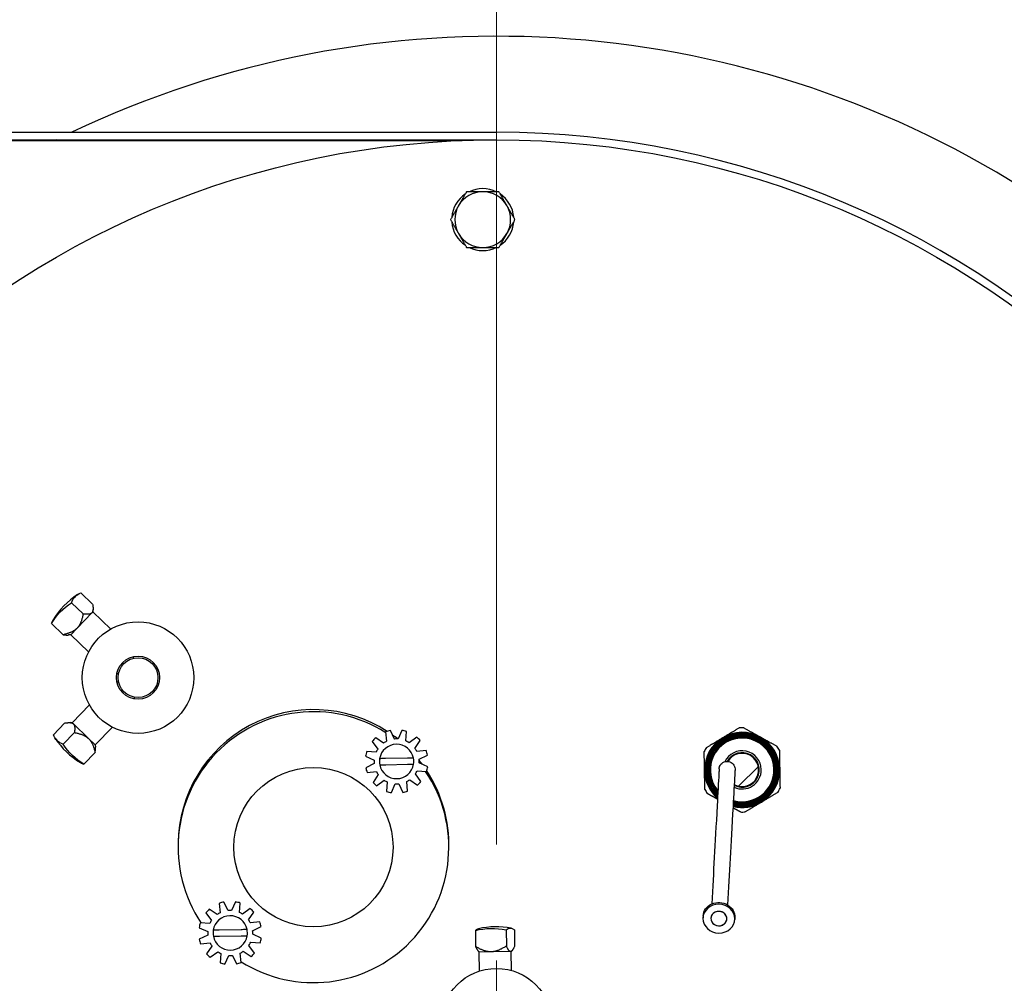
# Model space of a CAD drawing. Extents: x 1 to 669, y 0 to 417.
# Tile 165 of 256: x 112 to 120, y 361 to 369. Entities that reach past the tile are written whole.
import ezdxf

# ---------------------------------------------------------------- set-up
doc = ezdxf.new("R2010")
doc.units = 0
doc.header["$LTSCALE"] = 12
doc.header["$MEASUREMENT"] = 0
doc.layers.get('0').update_dxf_attribs({"linetype": 'CONTINUOUS'})
doc.layers.add('D', color=2, linetype='CONTINUOUS')
doc.layers.add('X', color=1, linetype='CONTINUOUS')
doc.layers.add('Leader', color=41, linetype='CONTINUOUS', lineweight=13)
doc.styles.get("Standard").update_dxf_attribs({"font": 'SIMPLEX.SHX', "width": 0.875})
doc.dimstyles.new('STANDARD$0', dxfattribs={"dimscale": 32, "dimtxt": 0.09375, "dimasz": 0.0625, "dimexe": 0.03125, "dimexo": 0.03125, "dimgap": 0.03125, "dimtad": 1, "dimtih": 1, "dimtoh": 1, "dimdec": 4, "dimzin": 12, "dimdsep": 46, "dimlunit": 5, "dimtxsty": 'Standard', "dimcen": -0.03125, "dimclrd": 256, "dimclre": 256, "dimclrt": 256, "dimadec": 0, "dimazin": 0, "dimtfac": 0.875, "dimtdec": 4, "dimtofl": 0, "dimtmove": 0, "dimatfit": 3, "dimfxl": 1, "dimtolj": 1, "dimtzin": 12, "dimlwd": 13, "dimlwe": 13, "dimarcsym": 0})

# ---------------------------------------------------------------- blocks, each defined once
blk = doc.blocks.new('*D67')
at = {"layer": 'D', "lineweight": 13, "transparency": 16777216}
for p, q in [((117.391, 409.7004), (172.142, 409.7004)), ((171.142, 407.7004), (171.142, 363.8076)), ((171.142, 314.9149), (171.142, 358.8076)), ((116.8025, 312.9149), (172.142, 312.9149))]:
    blk.add_line(p, q, dxfattribs=at)
at = {"layer": 'D', "transparency": 16777216}
for points in [[(170.8086, 407.7004), (171.4753, 407.7004), (171.142, 409.7004)], [(170.8086, 314.9149), (171.4753, 314.9149), (171.142, 312.9149)]]:
    blk.add_solid(points, dxfattribs=at)
at = {"layer": 'D', "transparency": 16777216, "insert": (171.142, 361.3076), "char_height": 3, "attachment_point": 5}
blk.add_mtext('\\A1;97{}{\\C2;%%p1}', dxfattribs=at)

msp = doc.modelspace()

# ---------------------------------------------------------------- linework, layer by layer
for radius, start, end in [(33, 199.528779, 69.373612), (15.625, 276.441866, 158.407675), (15.4375, 0, 162.820178)]:
    msp.add_arc((115.80247, 360.88787), radius, start, end)
at = {"layer": 'Leader'}
for p, q in [((115.80247, 362.29747), (115.80247, 397.95037)), ((115.80247, 361.38787), (115.80247, 360.38787))]:
    msp.add_line(p, q, dxfattribs=at)
at = {"layer": 'X'}
for p, q in [((115.47997, 367.81787), (106.62047, 367.81787)), ((106.62197, 367.88467), (115.80247, 367.88467)), ((106.62197, 367.82537), (115.80247, 367.82537)), ((115.93663, 367.21848), (115.93749, 367.21855)), ((115.93663, 367.18041), (115.93749, 367.18034)), ((112.54153, 364.2708), (112.63272, 364.18267)), ((112.4673, 364.194), (112.55849, 364.10587)), ((112.62685, 364.11408), (112.51119, 363.99441)), ((112.63517, 364.12269), (112.62685, 364.11408)), ((112.63517, 364.12269), (112.63639, 364.13995)), ((112.77485, 363.9877), (112.63517, 364.12269)), ((112.31022, 364.03146), (112.40141, 363.94333)), ((112.51119, 363.99441), (112.46144, 363.94293)), ((112.46144, 363.94293), (112.44423, 363.94112)), ((112.60112, 363.80793), (112.46144, 363.94293)), ((112.95327, 363.75846), (112.95305, 363.77149)), ((112.83632, 363.63745), (112.82329, 363.63722)), ((112.83747, 363.57026), (112.82444, 363.57004)), ((113.1488, 363.55012), (113.13863, 363.55995)), ((112.95848, 363.45331), (112.9587, 363.44028)), ((112.60822, 363.39184), (112.47323, 363.25216)), ((112.47323, 363.25216), (112.45597, 363.25338)), ((112.32512, 363.15852), (112.41325, 363.24971)), ((112.40192, 363.08429), (112.49005, 363.17549)), ((112.47323, 363.25216), (112.48184, 363.24384)), ((112.48184, 363.24384), (112.60151, 363.12819)), ((112.78799, 363.21811), (112.653, 363.07843)), ((114.9325, 363.18081), (114.94013, 363.10705)), ((115.00204, 363.12478), (114.96947, 363.1914)), ((115.06004, 363.19295), (115.02977, 363.12525)), ((115.09225, 363.10965), (115.09735, 363.18363)), ((112.60151, 363.12819), (112.653, 363.07843)), ((114.82811, 363.10654), (114.8716, 363.04647)), ((114.91636, 363.09278), (114.85484, 363.13419)), ((115.17656, 363.13968), (115.11649, 363.0962)), ((115.1628, 363.05144), (115.20421, 363.11296)), ((112.653, 363.07843), (112.6548, 363.06123)), ((114.85815, 363.02223), (114.78417, 363.02733)), ((115.25084, 363.0353), (115.17708, 363.02767)), ((112.56446, 362.92721), (112.65259, 363.0184)), ((114.77485, 362.99002), (114.84254, 362.95974)), ((115.10419, 362.97435), (114.93281, 362.97142)), ((115.1948, 362.96576), (115.26142, 362.99832)), ((114.84302, 362.93202), (114.7764, 362.89945)), ((114.78698, 362.86248), (114.86074, 362.87011)), ((114.93363, 362.92343), (115.10501, 362.92635)), ((115.17967, 362.87555), (115.25365, 362.87044)), ((115.26297, 362.90776), (115.19528, 362.93803)), ((117.8577, 362.90807), (117.70243, 362.75558)), ((114.87502, 362.84633), (114.83361, 362.78482)), ((114.86126, 362.75809), (114.92133, 362.80158)), ((115.10532, 362.71696), (115.09769, 362.79072)), ((115.12146, 362.80499), (115.18298, 362.76358)), ((115.2097, 362.79124), (115.16622, 362.8513)), ((114.94557, 362.78813), (114.94047, 362.71415)), ((114.97778, 362.70483), (115.00805, 362.77252)), ((115.03578, 362.77299), (115.06835, 362.70638)), ((113.61027, 361.7475), (113.54876, 361.78891)), ((113.62642, 361.83554), (113.63404, 361.76178)), ((113.69596, 361.7795), (113.66339, 361.84612)), ((113.75396, 361.84767), (113.72368, 361.77998)), ((113.78617, 361.76437), (113.79127, 361.83835)), ((113.87048, 361.79441), (113.81041, 361.75092)), ((113.52203, 361.76126), (113.56552, 361.70119)), ((113.85672, 361.70616), (113.89813, 361.76768)), ((117.42396, 361.73618), (117.42324, 361.72303)), ((117.67358, 361.72246), (117.67286, 361.7093)), ((113.46877, 361.64474), (113.53646, 361.61447)), ((113.55206, 361.67695), (113.47809, 361.68205)), ((113.94475, 361.69002), (113.87099, 361.68239)), ((113.88872, 361.62048), (113.95534, 361.65305)), ((113.53693, 361.58674), (113.47031, 361.55417)), ((113.79811, 361.62907), (113.62673, 361.62614)), ((113.62755, 361.57815), (113.79893, 361.58108)), ((113.95689, 361.56248), (113.88919, 361.59275)), ((115.63672, 361.62352), (115.63889, 361.49672)), ((115.87811, 361.62764), (115.88027, 361.50084)), ((115.94302, 361.62875), (115.94518, 361.50195)), ((113.4809, 361.5172), (113.55466, 361.52483)), ((113.56893, 361.50106), (113.52752, 361.43954)), ((113.90362, 361.44596), (113.86014, 361.50603)), ((113.87359, 361.53027), (113.94757, 361.52517)), ((113.55518, 361.41281), (113.61524, 361.4563)), ((113.63949, 361.44285), (113.63438, 361.36887)), ((113.6717, 361.35955), (113.70197, 361.42724)), ((113.72969, 361.42772), (113.76226, 361.3611)), ((113.79924, 361.37168), (113.79161, 361.44544)), ((113.81538, 361.45972), (113.8769, 361.41831)), ((115.66779, 361.45376), (115.66329, 361.45741)), ((115.76032, 361.45534), (115.66779, 361.45376)), ((115.67034, 361.30493), (115.66779, 361.45376)), ((115.91347, 361.45796), (115.76032, 361.45534)), ((115.91776, 361.45803), (115.91347, 361.45796)), ((115.91776, 361.45803), (115.92213, 361.46183)), ((115.9203, 361.3092), (115.91776, 361.45803))]:
    msp.add_line(p, q, dxfattribs=at)
for centre, radius in [((115.80247, 360.88787), 6.9375), ((112.98947, 363.60646), 0.4375), ((112.98947, 363.60646), 0.169), ((112.98947, 363.60646), 0.15625), ((114.36587, 362.27625), 0.625), ((115.80247, 360.88787), 0.4375)]:
    msp.add_circle(centre, radius, dxfattribs=at)
for centre, radius, start, end in [((115.80247, 360.88787), 7.75, 0, 115.46969), ((115.80247, 360.88787), 7.75, 116.470845, 116.594969), ((115.80247, 360.88787), 6.9968, 270, 90), ((115.69474, 367.19945), 0.2435, 64.077212, 115.922788), ((115.69474, 367.19945), 0.2435, 124.077212, 175.922788), ((115.69474, 367.19945), 0.219, 90, 150), ((115.69474, 367.19945), 0.219, 30, 90), ((115.69474, 367.19945), 0.2435, 4.5, 55.922788), ((115.69474, 367.19945), 0.219, 150, 210), ((115.69474, 367.19945), 0.219, 330, 30), ((115.69474, 367.19945), 0.2435, 184.077212, 235.922788), ((115.69474, 367.19945), 0.2435, 304.077212, 355.5), ((115.69474, 367.19945), 0.219, 210, 270), ((115.69474, 367.19945), 0.219, 270, 330), ((115.69474, 367.19945), 0.2435, 244.077212, 295.922788), ((112.85319, 363.73816), 0.62, 123.093317, 148.862389), ((114.36587, 362.27625), 1.0625, 57.730524, 214.036236), ((114.36621, 362.2934), 1.0625, 57.038362, 179.335848), ((115.01891, 362.94889), 0.2475, 101.521806, 110.4339), ((115.01891, 362.94889), 0.2475, 71.521806, 80.4339), ((117.73023, 362.88257), 0.295, 60.977853, 120.977853), ((117.73023, 362.88257), 0.3304, 87.743354, 94.212352), ((112.85777, 363.47018), 0.62, 213.093317, 238.862389), ((115.01891, 362.94889), 0.2475, 131.521806, 140.4339), ((115.01891, 362.94889), 0.1767, 116.477853, 125.477853), ((114.36621, 362.2934), 1.0625, 51.542019, 54.254184), ((114.36587, 362.27625), 1.0625, 53.021397, 53.346859), ((115.01891, 362.94889), 0.1767, 86.477853, 95.477853), ((115.01891, 362.94889), 0.1767, 56.477853, 65.477853), ((115.01891, 362.94889), 0.2475, 41.521806, 50.4339), ((117.73023, 362.88257), 0.295, 120.977853, 180.977853), ((117.73023, 362.88257), 0.28987, 255.841502, 180.977853), ((117.73023, 362.88257), 0.24991, 0.977853, 220.655565), ((117.73023, 362.88257), 0.28473, 2.548819, 149.136984), ((117.73023, 362.88257), 0.295, 0.977853, 60.977853), ((115.01891, 362.94889), 0.2475, 161.521806, 170.4339), ((115.01891, 362.94889), 0.1767, 146.477853, 155.477853), ((115.01891, 362.94889), 0.135, 11.218201, 170.737505), ((115.01891, 362.94889), 0.1767, 26.477853, 35.477853), ((115.01891, 362.94889), 0.2475, 11.521806, 20.4339), ((117.73023, 362.88257), 0.3304, 147.743354, 154.212352), ((117.73023, 362.88257), 0.14991, 0.977853, 154.551657), ((117.73023, 362.88257), 0.3304, 27.743354, 34.212352), ((115.01891, 362.94889), 0.1767, 176.477853, 185.477853), ((115.01891, 362.94889), 0.135, 170.737505, 180.977853), ((115.01891, 362.94889), 0.135, 180.977853, 191.218201), ((115.01891, 362.94889), 0.135, 350.737505, 11.218201), ((115.01891, 362.94889), 0.1767, 356.477853, 5.477853), ((114.36621, 362.2934), 1.0625, 36.645102, 38.70218), ((117.73023, 362.88257), 0.13513, 242.665491, 150.328592), ((117.73023, 362.88257), 0.13, 241.64569, 149.185546), ((114.36587, 362.27625), 1.0625, 237.730524, 34.036236), ((115.01891, 362.94889), 0.2475, 191.521806, 200.4339), ((115.01891, 362.94889), 0.1767, 206.477853, 215.477853), ((115.01891, 362.94889), 0.135, 191.218201, 350.737505), ((115.01891, 362.94889), 0.1767, 326.477853, 335.477853), ((114.36587, 362.27625), 1.0625, 38.437646, 38.672477), ((115.01891, 362.94889), 0.2475, 341.521806, 350.4339), ((114.36621, 362.2934), 1.0625, 358.411011, 33.205837), ((117.73023, 362.88257), 0.295, 180.977853, 229.161309), ((117.73023, 362.88257), 0.28987, 180.977853, 228.373517), ((117.73023, 362.88257), 0.24991, 254.05306, 0.977853), ((117.73023, 362.88257), 0.14991, 245.178463, 0.977853), ((117.73023, 362.88257), 0.295, 300.977853, 0.977853), ((115.01891, 362.94889), 0.1767, 236.477853, 245.477853), ((115.01891, 362.94889), 0.1767, 296.477853, 305.477853), ((115.01891, 362.94889), 0.2475, 311.521806, 320.4339), ((115.01891, 362.94889), 0.2475, 221.521806, 230.4339), ((115.01891, 362.94889), 0.2475, 251.521806, 260.4339), ((115.01891, 362.94889), 0.1767, 266.477853, 275.477853), ((115.01891, 362.94889), 0.2475, 281.521806, 290.4339), ((117.73023, 362.88257), 0.3304, 207.743354, 214.212352), ((117.73023, 362.88257), 0.3304, 327.743354, 334.212352), ((117.73023, 362.88257), 0.295, 256.035345, 300.977853), ((117.73023, 362.88257), 0.3304, 267.743354, 274.212352), ((113.71283, 361.60361), 0.2475, 131.521806, 140.4339), ((113.71283, 361.60361), 0.2475, 101.521806, 110.4339), ((113.71283, 361.60361), 0.2475, 71.521806, 80.4339), ((113.71283, 361.60361), 0.2475, 41.521806, 50.4339), ((113.71283, 361.60361), 0.135, 11.218201, 170.737505), ((113.71283, 361.60361), 0.1767, 116.477853, 125.477853), ((113.71283, 361.60361), 0.1767, 86.477853, 95.477853), ((113.71283, 361.60361), 0.1767, 56.477853, 65.477853), ((113.71283, 361.60361), 0.2475, 161.521806, 170.4339), ((113.71283, 361.60361), 0.1767, 146.477853, 155.477853), ((113.71283, 361.60361), 0.135, 350.737505, 11.218201), ((113.71283, 361.60361), 0.1767, 26.477853, 35.477853), ((113.71283, 361.60361), 0.2475, 11.521806, 20.4339), ((115.80001, 361.03196), 0.62, 78.927284, 103.028422), ((113.71283, 361.60361), 0.2475, 191.521806, 200.4339), ((114.36587, 362.27625), 1.0625, 218.437646, 218.672477), ((113.71283, 361.60361), 0.1767, 176.477853, 185.477853), ((113.71283, 361.60361), 0.135, 170.737505, 180.977853), ((113.71283, 361.60361), 0.135, 180.977853, 191.218201), ((113.71283, 361.60361), 0.135, 191.218201, 350.737505), ((113.71283, 361.60361), 0.1767, 356.477853, 5.477853), ((113.71283, 361.60361), 0.2475, 341.521806, 350.4339), ((113.71283, 361.60361), 0.1767, 206.477853, 215.477853), ((113.71283, 361.60361), 0.1767, 326.477853, 335.477853), ((113.71283, 361.60361), 0.2475, 221.521806, 230.4339), ((113.71283, 361.60361), 0.1767, 236.477853, 245.477853), ((113.71283, 361.60361), 0.1767, 266.477853, 275.477853), ((114.36587, 362.27625), 1.0625, 233.021397, 233.346859), ((113.71283, 361.60361), 0.1767, 296.477853, 305.477853), ((113.71283, 361.60361), 0.2475, 311.521806, 320.4339), ((113.71283, 361.60361), 0.2475, 251.521806, 260.4339), ((113.71283, 361.60361), 0.2475, 281.521806, 290.4339)]:
    msp.add_arc(centre, radius, start, end, dxfattribs=at)
at = {"layer": 'X', "extrusion": (1.89861e-16, -6.09895e-17, -1)}
msp.add_ellipse((112.93173, 363.81943), major_axis=(-0.43667, 0.42201), ratio=0.4272228, start_param=-0.2073218, end_param=0.2073218, dxfattribs=at)
at = {"layer": 'X', "extrusion": (2.32493e-16, -2.19815e-17, -1)}
msp.add_ellipse((112.81608, 363.69976), major_axis=(-0.43667, 0.42201), ratio=0.9041464, start_param=-0.2073218, end_param=0.2073218, dxfattribs=at)
at = {"layer": 'X'}
for centre, major_axis, ratio, start_param, end_param in [((112.77465, 363.65689), (-0.43667, 0.42201), 0.4272228, 0.0974164, 0.2073218), ((112.93903, 363.39164), (-0.42201, -0.43667), 0.4272228, 0.0974164, 0.2073218), ((117.54805, 361.71617), (-0.06241, 0.00343), 0.90679, 0, 3.1415927), ((117.54805, 361.71617), (0.06241, -0.00343), 0.90679, 0, 3.1415927), ((115.67932, 361.0299), (-0.01036, 0.60718), 0.2596788, 0.0553793, 0.2073218)]:
    msp.add_ellipse(centre, major_axis=major_axis, ratio=ratio, start_param=start_param, end_param=end_param, dxfattribs=at)
at = {"layer": 'X', "extrusion": (3.80642e-16, -9.78289e-17, -1)}
msp.add_ellipse((112.7765, 363.54872), major_axis=(-0.42201, -0.43667), ratio=0.4272228, start_param=-0.2073218, end_param=0.2073218, dxfattribs=at)
at = {"layer": 'X', "extrusion": (2.39238e-16, 7.72878e-18, -1)}
msp.add_ellipse((112.89617, 363.43307), major_axis=(-0.42201, -0.43667), ratio=0.9041464, start_param=-0.2073218, end_param=0.2073218, dxfattribs=at)
at = {"layer": 'X', "extrusion": (2.42914e-16, -1.03936e-18, -1)}
for major_axis, start_param, end_param in [((-0.12481, 0.00686), -6.329120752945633, -0.04593544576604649), ((-0.06241, 0.00343), -6.32912075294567, -0.04593544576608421)]:
    msp.add_ellipse((117.54805, 361.71617), major_axis=major_axis, ratio=0.90679, start_param=start_param, end_param=end_param, dxfattribs=at)
at = {"layer": 'X', "extrusion": (2.42277e-16, -1.33213e-17, -1)}
msp.add_ellipse((117.54877, 361.72932), major_axis=(-0.12481, 0.00686), ratio=0.90679, start_param=0, end_param=3.1415927, dxfattribs=at)
at = {"layer": 'X', "extrusion": (2.43872e-16, -4.70719e-18, -1)}
msp.add_ellipse((115.76756, 361.0314), major_axis=(-0.01036, 0.60718), ratio=0.965695, start_param=-0.2073218, end_param=0.2073218, dxfattribs=at)
at = {"layer": 'X', "extrusion": (1.84938e-17, -2.2051e-17, -1)}
msp.add_ellipse((115.92071, 361.03402), major_axis=(-0.01036, 0.60718), ratio=0.2596788, start_param=-0.2073218, end_param=0.2073218, dxfattribs=at)
at = {"layer": 'X'}
for points, weights in [([(115.5683, 367.41845), (115.53442, 367.35977), (115.50508, 367.30895)], [1.76277349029, 1.89912449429, 1.89912449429]), ([(115.69474, 367.41845), (115.63606, 367.41845), (115.5683, 367.41845)], [1.89912449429, 1.89912449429, 1.76277349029]), ([(115.82118, 367.41845), (115.75342, 367.41845), (115.69474, 367.41845)], [1.76277349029, 1.89912449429, 1.89912449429]), ([(115.8844, 367.30895), (115.85506, 367.35977), (115.82118, 367.41845)], [1.89912449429, 1.89912449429, 1.76277349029]), ([(115.50508, 367.30895), (115.47574, 367.25813), (115.44186, 367.19945)], [1.89912449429, 1.89912449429, 1.76277349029]), ([(115.94762, 367.19945), (115.91374, 367.25813), (115.8844, 367.30895)], [1.76277349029, 1.89912449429, 1.89912449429]), ([(115.44186, 367.19945), (115.47574, 367.14077), (115.50508, 367.08995)], [1.76277349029, 1.89912449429, 1.89912449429]), ([(115.8844, 367.08995), (115.91374, 367.14077), (115.94762, 367.19945)], [1.89912449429, 1.89912449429, 1.76277349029]), ([(115.50508, 367.08995), (115.53442, 367.03913), (115.5683, 366.98045)], [1.89912449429, 1.89912449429, 1.76277349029]), ([(115.82118, 366.98045), (115.85506, 367.03913), (115.8844, 367.08995)], [1.76277349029, 1.89912449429, 1.89912449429]), ([(115.5683, 366.98045), (115.63606, 366.98045), (115.69474, 366.98045)], [1.76277349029, 1.89912449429, 1.89912449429]), ([(115.69474, 366.98045), (115.75342, 366.98045), (115.82118, 366.98045)], [1.89912449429, 1.89912449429, 1.76277349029]), ([(112.63272, 364.18267), (112.64222, 364.12998), (112.62685, 364.11408)], [1.70765438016, 2.06132118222, 2.06132118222]), ([(112.55849, 364.10587), (112.54373, 364.02807), (112.51119, 363.99441)], [1.70765438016, 2.06132118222, 2.06132118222]), ([(112.62685, 364.11408), (112.61147, 364.09817), (112.55849, 364.10587)], [2.06132118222, 2.06132118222, 1.70765438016]), ([(112.51119, 363.99441), (112.47866, 363.96075), (112.40141, 363.94333)], [2.06132118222, 2.06132118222, 1.70765438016]), ([(112.40141, 363.94333), (112.42818, 363.93944), (112.44423, 363.94112)], [1.70765438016, 1.86975268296, 1.95755546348]), ([(112.41325, 363.24971), (112.46594, 363.25921), (112.48184, 363.24384)], [1.70765438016, 2.06132118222, 2.06132118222]), ([(112.48184, 363.24384), (112.49775, 363.22847), (112.49005, 363.17549)], [2.06132118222, 2.06132118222, 1.70765438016]), ([(112.49005, 363.17549), (112.56785, 363.16072), (112.60151, 363.12819)], [1.70765438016, 2.06132118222, 2.06132118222]), ([(117.57839, 363.13549), (117.63856, 363.17162), (117.70596, 363.21208)], [1.92778254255, 1.92778254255, 1.81866277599]), ([(117.74324, 363.21271), (117.81197, 363.17458), (117.87334, 363.14053)], [1.81866277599, 1.92778254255, 1.92778254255]), ([(112.60151, 363.12819), (112.63518, 363.09565), (112.65259, 363.0184)], [2.06132118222, 2.06132118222, 1.70765438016]), ([(117.45082, 363.05891), (117.51821, 363.09937), (117.57839, 363.13549)], [1.81866277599, 1.92778254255, 1.92778254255]), ([(117.87334, 363.14053), (117.93472, 363.10648), (118.00345, 363.06834)], [1.92778254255, 1.92778254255, 1.81866277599]), ([(112.65259, 363.0184), (112.65648, 363.04518), (112.6548, 363.06123)], [1.70765438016, 1.86975268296, 1.95755546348]), ([(117.43527, 362.87754), (117.43407, 362.94771), (117.43273, 363.02631)], [1.92778254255, 1.92778254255, 1.81866277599]), ([(118.02264, 363.03638), (118.02398, 362.95778), (118.02518, 362.8876)], [1.81866277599, 1.92778254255, 1.92778254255]), ([(117.43781, 362.72876), (117.43647, 362.80736), (117.43527, 362.87754)], [1.81866277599, 1.92778254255, 1.92778254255]), ([(118.02518, 362.8876), (118.02638, 362.81743), (118.02772, 362.73883)], [1.92778254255, 1.92778254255, 1.81866277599]), ([(117.53693, 362.65245), (117.49886, 362.67357), (117.457, 362.6968)], [1.90988734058, 1.88359294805, 1.81866277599]), ([(118.00963, 362.70623), (117.94224, 362.66577), (117.88206, 362.62965)], [1.81866277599, 1.92778254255, 1.92778254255]), ([(117.71722, 362.55243), (117.68669, 362.56936), (117.65842, 362.58505)], [1.81866277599, 1.86555467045, 1.89229577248]), ([(117.88206, 362.62965), (117.82189, 362.59352), (117.75449, 362.55306)], [1.92778254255, 1.92778254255, 1.81866277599]), ([(115.63889, 361.49672), (115.65312, 361.46566), (115.66329, 361.45741)], [1.70765438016, 1.94852605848, 2.02534737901]), ([(115.76032, 361.45534), (115.71033, 361.45449), (115.63889, 361.49672)], [2.06132118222, 2.06132118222, 1.70765438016]), ([(115.88027, 361.50084), (115.81031, 361.4562), (115.76032, 361.45534)], [1.70765438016, 2.06132118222, 2.06132118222]), ([(115.91347, 361.45796), (115.90003, 361.45773), (115.88027, 361.50084)], [2.06132118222, 2.06132118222, 1.70765438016]), ([(115.94518, 361.50195), (115.92691, 361.45819), (115.91347, 361.45796)], [1.70765438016, 2.06132118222, 2.06132118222])]:
    msp.add_rational_spline(points, weights, degree=2, dxfattribs=at)
for points, knots in [([(118.01113, 362.88736), (118.01095, 362.89646), (118.01032, 362.90556), (118.00816, 362.92376), (118.00661, 362.93289), (118.00071, 362.95976), (117.99508, 362.97707), (117.98049, 363.01051), (117.97142, 363.02676), (117.95059, 363.05672), (117.9388, 363.07059), (117.91902, 363.0897), (117.91205, 363.09581), (117.89769, 363.10718), (117.89027, 363.11248), (117.86731, 363.12726), (117.85104, 363.13563), (117.81674, 363.14917), (117.7992, 363.15415), (117.77233, 363.15905), (117.76328, 363.16024), (117.74499, 363.16174), (117.73573, 363.16205), (117.70828, 363.16159), (117.6902, 363.1595), (117.65448, 363.1518), (117.63678, 363.1461), (117.60335, 363.13158), (117.58742, 363.12274), (117.56476, 363.10704), (117.55743, 363.1014), (117.5435, 363.08955), (117.53022, 363.07708), (117.51822, 363.06337), (117.50687, 363.04903), (117.5015, 363.04151), (117.48661, 363.01831), (117.47833, 363.00208), (117.46502, 362.96815), (117.45997, 362.95024), (117.45357, 362.91428), (117.45215, 362.89614), (117.45253, 362.87783)], [0.026904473, 0.026904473, 0.026904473, 0.026904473, 0.027610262, 0.027610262, 0.028316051, 0.028316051, 0.029727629, 0.029727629, 0.031139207, 0.031139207, 0.032550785, 0.032550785, 0.033256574, 0.033256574, 0.033962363, 0.033962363, 0.035373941, 0.035373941, 0.036785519, 0.036785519, 0.037491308, 0.037491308, 0.038197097, 0.038197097, 0.039608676, 0.039608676, 0.041020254, 0.041020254, 0.042431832, 0.042431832, 0.043137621, 0.043137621, 0.04384341, 0.044549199, 0.044549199, 0.045254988, 0.045254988, 0.046666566, 0.046666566, 0.048078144, 0.048078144, 0.049489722, 0.049489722, 0.049489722, 0.049489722]), ([(118.00471, 362.88725), (118.00433, 362.9052), (118.00222, 362.92286), (117.9946, 362.95765), (117.989, 362.97494), (117.97473, 363.00765), (117.96607, 363.02317), (117.95077, 363.04522), (117.94526, 363.05239), (117.93364, 363.06605), (117.92753, 363.07255), (117.90834, 363.09108), (117.8944, 363.10217), (117.86411, 363.12168), (117.84821, 363.12983), (117.8234, 363.13964), (117.81497, 363.14251), (117.79776, 363.14743), (117.78894, 363.14949), (117.76251, 363.1543), (117.74478, 363.15575), (117.70914, 363.15519), (117.69108, 363.15312), (117.65624, 363.1456), (117.6393, 363.14017), (117.61464, 363.12949), (117.60652, 363.12548), (117.59088, 363.11678), (117.58332, 363.11208), (117.5614, 363.09689), (117.54774, 363.08532), (117.52273, 363.05943), (117.51169, 363.04545), (117.49725, 363.02301), (117.4928, 363.01527), (117.48463, 362.9993), (117.48091, 362.99105), (117.47113, 362.9661), (117.46629, 362.94899), (117.46157, 362.92263), (117.46042, 362.91367), (117.45902, 362.89576), (117.45877, 362.88684), (117.45896, 362.87794)], [0.071810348, 0.071810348, 0.071810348, 0.071810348, 0.073189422, 0.073189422, 0.074568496, 0.074568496, 0.07594757, 0.07594757, 0.076637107, 0.076637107, 0.077326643, 0.077326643, 0.078705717, 0.078705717, 0.080084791, 0.080084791, 0.080774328, 0.080774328, 0.081463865, 0.081463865, 0.082842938, 0.082842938, 0.084222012, 0.084222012, 0.085601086, 0.085601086, 0.086290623, 0.086290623, 0.08698016, 0.08698016, 0.088359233, 0.088359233, 0.089738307, 0.089738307, 0.090427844, 0.090427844, 0.091117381, 0.091117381, 0.092496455, 0.092496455, 0.093185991, 0.093185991, 0.093875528, 0.093875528, 0.093875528, 0.093875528]), ([(117.99829, 362.88715), (117.99815, 362.89374), (117.99776, 362.90033), (117.99693, 362.90903), (117.99671, 362.91113), (117.99542, 362.92193), (117.99395, 362.93063), (117.9918, 362.9404), (117.99152, 362.94165), (117.98846, 362.95466), (117.98491, 362.96619), (117.97915, 362.98122), (117.97761, 362.98496), (117.97277, 362.99605), (117.9692, 363.00334), (117.96497, 363.01104), (117.96464, 363.01163), (117.96004, 363.01987), (117.95541, 363.02727), (117.94891, 363.03662), (117.94733, 363.03882), (117.93855, 363.05067), (117.93073, 363.05986), (117.92042, 363.07042), (117.91856, 363.07228), (117.91036, 363.0802), (117.90373, 363.086), (117.89629, 363.09189), (117.89569, 363.09236), (117.88882, 363.0977), (117.88235, 363.10229), (117.8621, 363.11534), (117.84766, 363.12288), (117.83137, 363.12957), (117.83026, 363.13001), (117.81889, 363.1345), (117.80844, 363.13789), (117.7916, 363.14224), (117.78527, 363.14363), (117.77341, 363.14578), (117.7679, 363.1466), (117.75926, 363.14762), (117.75615, 363.14793), (117.74433, 363.1489), (117.7355, 363.14919), (117.72649, 363.14903), (117.72623, 363.14903), (117.72597, 363.14902), (117.71382, 363.14878), (117.7018, 363.14772), (117.6849, 363.14506), (117.67994, 363.14414), (117.66814, 363.14159), (117.66132, 363.13983), (117.64453, 363.13478), (117.63466, 363.13116), (117.62357, 363.12635), (117.62202, 363.12566), (117.60951, 363.11993), (117.5989, 363.11418), (117.58564, 363.10578), (117.58261, 363.10377), (117.57264, 363.09685), (117.56583, 363.09163), (117.55915, 363.08598), (117.55896, 363.08582), (117.55211, 363.08), (117.54577, 363.07404), (117.52919, 363.05687), (117.51963, 363.04509), (117.50977, 363.03054), (117.50855, 363.02869), (117.50196, 363.01842), (117.49706, 363.00974), (117.48938, 362.99418), (117.48636, 362.98733), (117.48195, 362.9761), (117.48039, 362.9718), (117.47764, 362.96355), (117.47642, 362.95959), (117.47313, 362.9479), (117.47128, 362.94003), (117.46968, 362.93143), (117.46955, 362.9307), (117.46742, 362.91876), (117.46617, 362.90751), (117.46534, 362.89017), (117.46526, 362.88412), (117.46538, 362.87805)], [0.115684, 0.115684, 0.115684, 0.115684, 0.116195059, 0.116195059, 0.11635726, 0.11635726, 0.117030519, 0.117030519, 0.117129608, 0.117129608, 0.118064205, 0.118064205, 0.118377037, 0.118377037, 0.118998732, 0.118998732, 0.119050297, 0.119050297, 0.119723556, 0.119723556, 0.119933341, 0.119933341, 0.120868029, 0.120868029, 0.121070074, 0.121070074, 0.121743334, 0.121743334, 0.1218026, 0.1218026, 0.122416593, 0.122416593, 0.123671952, 0.123671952, 0.123763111, 0.123763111, 0.1246065, 0.1246065, 0.12510963, 0.12510963, 0.125541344, 0.125541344, 0.125782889, 0.125782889, 0.126456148, 0.126456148, 0.126476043, 0.126476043, 0.126476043, 0.127410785, 0.127410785, 0.127802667, 0.127802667, 0.128345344, 0.128345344, 0.129149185, 0.129149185, 0.129280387, 0.129280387, 0.130215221, 0.130215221, 0.130495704, 0.130495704, 0.131149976, 0.131149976, 0.131168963, 0.131168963, 0.131842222, 0.131842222, 0.133019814, 0.133019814, 0.133188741, 0.133188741, 0.13395393, 0.13395393, 0.134535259, 0.134535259, 0.134889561, 0.134889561, 0.135208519, 0.135208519, 0.135824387, 0.135824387, 0.135881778, 0.135881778, 0.13675931, 0.13675931, 0.137228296, 0.137228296, 0.137228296, 0.137228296]), ([(117.99185, 362.88704), (117.99149, 362.9042), (117.98947, 362.92106), (117.98402, 362.94589), (117.9818, 362.95409), (117.97653, 362.97033), (117.97347, 362.97839), (117.96323, 363.00183), (117.95497, 363.01662), (117.93559, 363.04454), (117.92437, 363.05773), (117.89995, 363.08131), (117.88667, 363.09185), (117.86513, 363.10574), (117.85766, 363.11004), (117.8425, 363.11782), (117.83477, 363.12132), (117.81114, 363.13066), (117.79471, 363.13537), (117.761, 363.14151), (117.74409, 363.14288), (117.71866, 363.14248), (117.71017, 363.14193), (117.69318, 363.13999), (117.68468, 363.13859), (117.65973, 363.1332), (117.6436, 363.12802), (117.62017, 363.11787), (117.61245, 363.11407), (117.5975, 363.10575), (117.59028, 363.10126), (117.56937, 363.08677), (117.55643, 363.0758), (117.53262, 363.05116), (117.52202, 363.03775), (117.50828, 363.01638), (117.50405, 363.00903), (117.49628, 362.99386), (117.49274, 362.986), (117.48338, 362.96214), (117.47878, 362.94583), (117.47281, 362.91241), (117.47145, 362.89514), (117.47181, 362.87816)], [0.158513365, 0.158513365, 0.158513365, 0.158513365, 0.159827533, 0.159827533, 0.160484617, 0.160484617, 0.161141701, 0.161141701, 0.162455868, 0.162455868, 0.163770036, 0.163770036, 0.165084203, 0.165084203, 0.165741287, 0.165741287, 0.166398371, 0.166398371, 0.167712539, 0.167712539, 0.169026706, 0.169026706, 0.16968379, 0.16968379, 0.170340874, 0.170340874, 0.171655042, 0.171655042, 0.172312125, 0.172312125, 0.172969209, 0.172969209, 0.174283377, 0.174283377, 0.175597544, 0.175597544, 0.176254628, 0.176254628, 0.176911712, 0.176911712, 0.17822588, 0.17822588, 0.179540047, 0.179540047, 0.179540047, 0.179540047]), ([(117.98543, 362.88693), (117.98525, 362.89519), (117.98468, 362.90344), (117.98271, 362.91995), (117.98131, 362.92824), (117.97594, 362.95266), (117.97082, 362.96838), (117.95758, 362.99873), (117.94934, 363.01348), (117.93042, 363.0407), (117.91971, 363.05329), (117.90177, 363.07062), (117.89544, 363.07616), (117.88239, 363.0865), (117.87564, 363.09132), (117.8548, 363.10474), (117.84007, 363.11232), (117.8089, 363.12463), (117.79296, 363.12916), (117.76856, 363.1336), (117.76035, 363.13468), (117.74376, 363.13605), (117.73535, 363.13632), (117.7104, 363.13591), (117.69398, 363.13401), (117.66158, 363.12702), (117.6455, 363.12185), (117.61512, 363.10866), (117.60067, 363.10064), (117.58012, 363.0864), (117.57346, 363.08127), (117.5608, 363.07051), (117.55476, 363.06484), (117.53755, 363.04701), (117.5272, 363.03394), (117.50914, 363.00581), (117.50163, 362.99107), (117.49257, 362.96797), (117.48993, 362.96011), (117.48539, 362.94404), (117.48352, 362.93586), (117.47917, 362.91134), (117.47789, 362.89487), (117.47824, 362.87827)], [0.200311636, 0.200311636, 0.200311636, 0.200311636, 0.200952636, 0.200952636, 0.201593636, 0.201593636, 0.202875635, 0.202875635, 0.204157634, 0.204157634, 0.205439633, 0.205439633, 0.206080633, 0.206080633, 0.206721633, 0.206721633, 0.208003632, 0.208003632, 0.209285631, 0.209285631, 0.209926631, 0.209926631, 0.210567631, 0.210567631, 0.21184963, 0.21184963, 0.213131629, 0.213131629, 0.214413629, 0.214413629, 0.215054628, 0.215054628, 0.215695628, 0.215695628, 0.216977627, 0.216977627, 0.218259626, 0.218259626, 0.218900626, 0.218900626, 0.219541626, 0.219541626, 0.220823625, 0.220823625, 0.220823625, 0.220823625]), ([(117.48581, 363.02864), (117.48284, 363.02363), (117.48003, 363.01853), (117.47399, 363.00675), (117.47085, 362.99998), (117.46618, 362.98878), (117.46447, 362.98439), (117.46002, 362.97203), (117.45752, 362.96398), (117.45446, 362.95235), (117.45361, 362.94885), (117.45077, 362.93608), (117.44917, 362.92671), (117.44774, 362.91467), (117.44747, 362.91212), (117.44626, 362.89893), (117.44589, 362.88828), (117.4461, 362.87772)], [0.0000000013, 0.0000000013, 0.0000000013, 0.0000000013, 0.0004453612, 0.0004453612, 0.0010146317, 0.0010146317, 0.0013762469, 0.0013762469, 0.002029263, 0.002029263, 0.0023089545, 0.0023089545, 0.0030438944, 0.0030438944, 0.0032414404, 0.0032414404, 0.0040585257, 0.0040585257, 0.0040585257, 0.0040585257]), ([(114.93281, 362.97142), (114.92689, 362.97132), (114.91992, 362.9712), (114.90911, 362.97102), (114.90332, 362.97092), (114.89518, 362.97078), (114.89137, 362.97071), (114.887, 362.97064), (114.88567, 362.97062), (114.88567, 362.97062)], [0.53468097, 0.53468097, 0.53468097, 0.53468097, 0.57977103, 0.57977103, 0.62373144, 0.62373144, 0.66704696, 0.66704696, 0.7100086, 0.7100086, 0.7100086, 0.7100086]), ([(115.15133, 362.97515), (115.15133, 362.97515), (115.15, 362.97513), (115.14564, 362.97505), (115.14182, 362.97499), (115.13368, 362.97485), (115.12789, 362.97475), (115.11708, 362.97457), (115.11011, 362.97445), (115.10419, 362.97435)], [0, 0, 0, 0, 0.04296164, 0.04296164, 0.08627715, 0.08627715, 0.13023757, 0.13023757, 0.17532763, 0.17532763, 0.17532763, 0.17532763]), ([(117.55006, 362.89109), (117.55023, 362.89419), (117.55064, 362.89729), (117.5519, 362.90331), (117.55275, 362.90624), (117.55617, 362.9154), (117.55962, 362.9214), (117.5682, 362.93187), (117.57346, 362.93647), (117.58507, 362.94366), (117.59157, 362.94633), (117.60482, 362.94937), (117.61172, 362.94982), (117.62064, 362.94897), (117.62284, 362.94864), (117.63171, 362.94683), (117.63826, 362.94433), (117.65005, 362.93745), (117.65545, 362.93298), (117.66434, 362.9227), (117.66797, 362.91678), (117.67301, 362.90429), (117.67451, 362.89758), (117.67499, 362.88868), (117.67499, 362.88644), (117.67487, 362.88423)], [0, 0, 0, 0, 0.00932796, 0.00932796, 0.01844326, 0.01844326, 0.03865342, 0.03865342, 0.05906579, 0.05906579, 0.07960395, 0.07960395, 0.09982748, 0.09982748, 0.10649403, 0.10649403, 0.12697404, 0.12697404, 0.14745087, 0.14745087, 0.16775061, 0.16775061, 0.18783448, 0.18783448, 0.19450441, 0.19450441, 0.19450441, 0.19450441]), ([(114.88649, 362.92262), (114.88649, 362.92262), (114.88782, 362.92265), (114.89218, 362.92272), (114.896, 362.92279), (114.90414, 362.92293), (114.90993, 362.92302), (114.92074, 362.92321), (114.92771, 362.92333), (114.93363, 362.92343)], [0, 0, 0, 0, 0.04296164, 0.04296164, 0.08627715, 0.08627715, 0.13023757, 0.13023757, 0.17532763, 0.17532763, 0.17532763, 0.17532763]), ([(115.10501, 362.92635), (115.11093, 362.92645), (115.1179, 362.92657), (115.12871, 362.92676), (115.1345, 362.92686), (115.14263, 362.927), (115.14645, 362.92706), (115.15082, 362.92714), (115.15215, 362.92716), (115.15215, 362.92716)], [0.53468097, 0.53468097, 0.53468097, 0.53468097, 0.57977103, 0.57977103, 0.62373144, 0.62373144, 0.66704696, 0.66704696, 0.7100086, 0.7100086, 0.7100086, 0.7100086]), ([(117.4461, 362.87772), (117.44648, 362.85927), (117.44864, 362.84098), (117.45459, 362.8138), (117.45704, 362.80476), (117.46276, 362.78713), (117.46604, 362.7785), (117.47708, 362.75319), (117.48607, 362.73702), (117.50735, 362.70637), (117.51932, 362.69233), (117.53439, 362.67776), (117.53625, 362.67601), (117.53814, 362.67429)], [0.0040585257, 0.0040585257, 0.0040585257, 0.0040585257, 0.0054863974, 0.0054863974, 0.0062003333, 0.0062003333, 0.0069142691, 0.0069142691, 0.0083421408, 0.0083421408, 0.0097700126, 0.0097700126, 0.0099677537, 0.0099677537, 0.0099677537, 0.0099677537]), ([(117.45253, 362.87783), (117.45272, 362.86878), (117.45336, 362.85965), (117.45551, 362.84165), (117.45702, 362.83275), (117.46281, 362.80639), (117.46836, 362.78924), (117.48294, 362.75584), (117.49178, 362.74007), (117.50717, 362.71791), (117.51266, 362.71077), (117.52439, 362.69697), (117.53066, 362.6903), (117.53765, 362.68355), (117.53812, 362.6831), (117.53859, 362.68265)], [0.0494897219, 0.0494897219, 0.0494897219, 0.0494897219, 0.0501872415, 0.0501872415, 0.0508847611, 0.0508847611, 0.0522798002, 0.0522798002, 0.0536748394, 0.0536748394, 0.054372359, 0.054372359, 0.0550698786, 0.0550698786, 0.0551200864, 0.0551200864, 0.0551200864, 0.0551200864]), ([(117.45896, 362.87794), (117.45932, 362.86035), (117.46138, 362.84288), (117.46709, 362.81685), (117.46942, 362.80825), (117.47487, 362.79146), (117.48111, 362.77502), (117.48892, 362.75925), (117.49753, 362.74383), (117.50226, 362.73625), (117.51678, 362.71534), (117.52738, 362.70274), (117.53906, 362.69116)], [0.0938755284, 0.0938755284, 0.0938755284, 0.0938755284, 0.0952385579, 0.0952385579, 0.0959200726, 0.0959200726, 0.0966015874, 0.0972831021, 0.0972831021, 0.0979646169, 0.0979646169, 0.0992397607, 0.0992397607, 0.0992397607, 0.0992397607]), ([(117.46538, 362.87805), (117.46574, 362.86084), (117.46782, 362.84344), (117.47521, 362.80989), (117.4805, 362.79356), (117.49089, 362.76977), (117.49477, 362.76196), (117.50318, 362.74691), (117.50773, 362.73963), (117.52067, 362.72102), (117.52967, 362.71005), (117.53954, 362.69983)], [0.1372282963, 0.1372282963, 0.1372282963, 0.1372282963, 0.1385586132, 0.1385586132, 0.13988893, 0.13988893, 0.1405540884, 0.1405540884, 0.1412192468, 0.1412192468, 0.1423120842, 0.1423120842, 0.1423120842, 0.1423120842]), ([(117.47181, 362.87816), (117.47188, 362.87496), (117.472, 362.87177), (117.47289, 362.85654), (117.47443, 362.84456), (117.47711, 362.83122), (117.47742, 362.82976), (117.47954, 362.82007), (117.48178, 362.81185), (117.48506, 362.80171), (117.48578, 362.7996), (117.48858, 362.79168), (117.49084, 362.78594), (117.49567, 362.77488), (117.49822, 362.76955), (117.50594, 362.75471), (117.51158, 362.74537), (117.51855, 362.73532), (117.51928, 362.7343), (117.52622, 362.72459), (117.53289, 362.7164), (117.54002, 362.70866)], [0.1795400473, 0.1795400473, 0.1795400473, 0.1795400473, 0.1797872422, 0.1797872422, 0.1807230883, 0.1807230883, 0.1808382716, 0.1808382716, 0.1814873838, 0.1814873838, 0.1816589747, 0.1816589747, 0.1821364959, 0.1821364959, 0.1825952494, 0.1825952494, 0.1834347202, 0.1834347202, 0.1835306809, 0.1835306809, 0.1843477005, 0.1843477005, 0.1843477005, 0.1843477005]), ([(117.47824, 362.87827), (117.47847, 362.86746), (117.4794, 362.85654), (117.48265, 362.83514), (117.48494, 362.82463), (117.49086, 362.80395), (117.49448, 362.79378), (117.5031, 362.77382), (117.50806, 362.76412), (117.51908, 362.74559), (117.52516, 362.73672), (117.53461, 362.72468), (117.53752, 362.72117), (117.54052, 362.71774)], [0.220823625, 0.220823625, 0.220823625, 0.220823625, 0.2216580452, 0.2216580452, 0.2224924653, 0.2224924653, 0.2233268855, 0.2233268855, 0.2241613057, 0.2241613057, 0.2249957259, 0.2249957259, 0.2253467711, 0.2253467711, 0.2253467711, 0.2253467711]), ([(117.55006, 362.89109), (117.55006, 362.89109), (117.55005, 362.89099), (117.54998, 362.8898), (117.5498, 362.88647), (117.54901, 362.87212), (117.54841, 362.86124), (117.54464, 362.79269), (117.53914, 362.69249), (117.51666, 362.2838), (117.50622, 362.09383), (117.49176, 361.83077)], [0.68402662, 0.68402662, 0.68402662, 0.68402662, 0.68720275, 0.68720275, 0.70136174, 0.70136174, 0.71552073, 0.71552073, 0.77215671, 0.77215671, 0.97287134, 0.97287134, 0.97287134, 0.97287134]), ([(117.67487, 362.88423), (117.67487, 362.88423), (117.67486, 362.88413), (117.6748, 362.88293), (117.67461, 362.87961), (117.67382, 362.86526), (117.67323, 362.85438), (117.66946, 362.78582), (117.66395, 362.68563), (117.64148, 362.27694), (117.63103, 362.08696), (117.61657, 361.8239)], [0.68402662, 0.68402662, 0.68402662, 0.68402662, 0.68720275, 0.68720275, 0.70136174, 0.70136174, 0.71552073, 0.71552073, 0.77215671, 0.77215671, 0.97287134, 0.97287134, 0.97287134, 0.97287134]), ([(117.65972, 362.60867), (117.66599, 362.60708), (117.6723, 362.60571), (117.69676, 362.60126), (117.71512, 362.59973), (117.74299, 362.60018), (117.75233, 362.60079), (117.77071, 362.60291), (117.7889, 362.60591), (117.8067, 362.61067), (117.8243, 362.61632), (117.83305, 362.61961), (117.85865, 362.63072), (117.87475, 362.63969), (117.90506, 362.66068), (117.91939, 362.67285), (117.94507, 362.69945), (117.9565, 362.71388), (117.97151, 362.73724), (117.97618, 362.74536), (117.98463, 362.7619), (117.98842, 362.77032), (117.99851, 362.79604), (118.00354, 362.81378), (118.0101, 362.8505), (118.01152, 362.86896), (118.01113, 362.88736)], [0.013556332, 0.013556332, 0.013556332, 0.013556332, 0.014053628, 0.014053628, 0.015481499, 0.015481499, 0.016195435, 0.016195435, 0.016909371, 0.017623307, 0.017623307, 0.018337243, 0.018337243, 0.019765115, 0.019765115, 0.021192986, 0.021192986, 0.022620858, 0.022620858, 0.023334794, 0.023334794, 0.02404873, 0.02404873, 0.025476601, 0.025476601, 0.026904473, 0.026904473, 0.026904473, 0.026904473]), ([(117.66008, 362.61521), (117.66654, 362.61354), (117.67307, 362.6121), (117.68859, 362.60927), (117.69767, 362.60808), (117.71571, 362.6066), (117.72472, 362.60631), (117.7517, 362.60675), (117.76968, 362.6088), (117.80528, 362.61649), (117.82243, 362.62202), (117.8472, 362.63275), (117.85529, 362.63674), (117.87116, 362.64556), (117.87892, 362.65039), (117.90122, 362.66585), (117.91492, 362.67749), (117.94002, 362.70346), (117.95143, 362.71787), (117.97089, 362.74817), (117.9791, 362.76419), (117.98907, 362.78957), (117.99198, 362.79822), (117.99689, 362.81561), (117.9989, 362.82438), (118.00207, 362.84208), (118.00321, 362.85102), (118.00463, 362.86904), (118.0049, 362.87818), (118.00471, 362.88725)], [0.058738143, 0.058738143, 0.058738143, 0.058738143, 0.059254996, 0.059254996, 0.059952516, 0.059952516, 0.060650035, 0.060650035, 0.062045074, 0.062045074, 0.063440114, 0.063440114, 0.064137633, 0.064137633, 0.064835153, 0.064835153, 0.066230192, 0.066230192, 0.067625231, 0.067625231, 0.06902027, 0.06902027, 0.06971779, 0.06971779, 0.070415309, 0.070415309, 0.071112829, 0.071112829, 0.071810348, 0.071810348, 0.071810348, 0.071810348]), ([(117.66044, 362.62176), (117.66722, 362.61997), (117.67404, 362.61846), (117.6982, 362.61406), (117.71575, 362.6126), (117.75136, 362.61317), (117.76889, 362.61521), (117.79466, 362.62077), (117.80317, 362.62304), (117.82002, 362.62845), (117.82839, 362.6316), (117.85275, 362.64217), (117.8681, 362.65072), (117.89707, 362.67079), (117.91076, 362.68242), (117.93522, 362.70776), (117.94614, 362.72154), (117.96051, 362.7439), (117.96497, 362.75166), (117.973, 362.7674), (117.97661, 362.77543), (117.98623, 362.79997), (117.99106, 362.81701), (117.9973, 362.85202), (117.99865, 362.86956), (117.99828, 362.88715)], [0.102875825, 0.102875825, 0.102875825, 0.102875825, 0.103416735, 0.103416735, 0.104779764, 0.104779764, 0.106142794, 0.106142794, 0.106824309, 0.106824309, 0.107505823, 0.107505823, 0.108868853, 0.108868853, 0.110231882, 0.110231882, 0.111594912, 0.111594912, 0.112276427, 0.112276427, 0.112957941, 0.112957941, 0.114320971, 0.114320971, 0.115684, 0.115684, 0.115684, 0.115684]), ([(117.6608, 362.62831), (117.66778, 362.62644), (117.67484, 362.62485), (117.69046, 362.622), (117.69909, 362.62086), (117.71636, 362.61945), (117.72496, 362.61917), (117.75071, 362.6196), (117.76777, 362.62154), (117.80168, 362.62886), (117.81815, 362.63417), (117.84175, 362.64441), (117.84945, 362.6482), (117.86452, 362.65658), (117.87193, 362.66119), (117.89326, 362.67597), (117.90633, 362.68709), (117.93021, 362.71181), (117.94109, 362.72555), (117.95967, 362.7545), (117.96748, 362.76977), (117.97695, 362.79388), (117.97973, 362.80216), (117.98442, 362.81878), (117.98634, 362.82716), (117.99086, 362.85249), (117.99222, 362.86966), (117.99185, 362.88704)], [0.145979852, 0.145979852, 0.145979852, 0.145979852, 0.146540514, 0.146540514, 0.147205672, 0.147205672, 0.147870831, 0.147870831, 0.149201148, 0.149201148, 0.150531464, 0.150531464, 0.151196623, 0.151196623, 0.151861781, 0.151861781, 0.153192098, 0.153192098, 0.154522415, 0.154522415, 0.155852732, 0.155852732, 0.15651789, 0.15651789, 0.157183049, 0.157183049, 0.158513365, 0.158513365, 0.158513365, 0.158513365]), ([(117.66116, 362.63488), (117.66322, 362.63431), (117.66529, 362.63377), (117.67263, 362.63195), (117.6779, 362.63082), (117.6898, 362.62866), (117.69642, 362.62772), (117.71307, 362.62602), (117.72313, 362.62558), (117.7353, 362.62577), (117.73734, 362.62583), (117.74581, 362.62616), (117.75221, 362.62666), (117.76427, 362.62805), (117.76995, 362.62889), (117.77818, 362.63041), (117.78078, 362.63092), (117.79257, 362.63347), (117.80166, 362.63596), (117.81761, 362.6413), (117.82454, 362.64395), (117.83573, 362.64881), (117.84008, 362.65084), (117.8551, 362.65838), (117.8654, 362.66449), (117.88215, 362.67609), (117.88881, 362.6812), (117.89817, 362.68915), (117.90104, 362.6917), (117.90725, 362.69747), (117.91054, 362.7007), (117.92542, 362.7161), (117.9358, 362.72922), (117.94642, 362.74575), (117.94791, 362.74817), (117.95224, 362.75542), (117.95496, 362.76035), (117.96051, 362.7712), (117.96327, 362.77716), (117.96649, 362.78489), (117.96719, 362.7866), (117.9716, 362.79786), (117.97475, 362.80757), (117.97895, 362.82381), (117.98036, 362.83023), (117.9825, 362.84224), (117.98331, 362.84782), (117.98517, 362.86457), (117.98566, 362.87575), (117.98543, 362.88693)], [0.188046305, 0.188046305, 0.188046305, 0.188046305, 0.18821077, 0.18821077, 0.188627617, 0.188627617, 0.189146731, 0.189146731, 0.189925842, 0.189925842, 0.190082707, 0.190082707, 0.190574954, 0.190574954, 0.191018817, 0.191018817, 0.191224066, 0.191224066, 0.191954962, 0.191954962, 0.19252229, 0.19252229, 0.192890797, 0.192890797, 0.193820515, 0.193820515, 0.194469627, 0.194469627, 0.19476367, 0.19476367, 0.195118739, 0.195118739, 0.196416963, 0.196416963, 0.196635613, 0.196635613, 0.197066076, 0.197066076, 0.197571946, 0.197571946, 0.197715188, 0.197715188, 0.198508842, 0.198508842, 0.199013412, 0.199013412, 0.199444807, 0.199444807, 0.200311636, 0.200311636, 0.200311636, 0.200311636]), ([(118.01468, 362.89523), (118.0156, 362.87452), (118.01354, 362.85456), (118.00794, 362.83192), (118.00651, 362.8272), (118.00504, 362.82307)], [0.00000129, 0.00000129, 0.00000129, 0.00000129, 0.15795773, 0.15795773, 0.20549608, 0.20549608, 0.20549608, 0.20549608]), ([(117.66152, 362.64145), (117.66261, 362.64114), (117.66371, 362.64084), (117.6856, 362.63502), (117.70746, 362.63215), (117.73976, 362.63212), (117.75049, 362.63281), (117.7719, 362.63556), (117.78263, 362.63766), (117.81411, 362.64597), (117.83409, 362.65412), (117.85305, 362.66492)], [0.2290796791, 0.2290796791, 0.2290796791, 0.2290796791, 0.2291678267, 0.2291678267, 0.230836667, 0.230836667, 0.2316710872, 0.2316710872, 0.2325055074, 0.2325055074, 0.2341743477, 0.2341743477, 0.2341743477, 0.2341743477]), ([(113.84525, 361.62987), (113.84525, 361.62987), (113.84392, 361.62985), (113.83955, 361.62978), (113.83573, 361.62971), (113.82759, 361.62957), (113.82181, 361.62947), (113.811, 361.62929), (113.80402, 361.62917), (113.79811, 361.62907)], [0, 0, 0, 0, 0.04296164, 0.04296164, 0.08627715, 0.08627715, 0.13023757, 0.13023757, 0.17532763, 0.17532763, 0.17532763, 0.17532763]), ([(113.62673, 361.62614), (113.62081, 361.62604), (113.61384, 361.62592), (113.60302, 361.62574), (113.59724, 361.62564), (113.5891, 361.6255), (113.58528, 361.62544), (113.58092, 361.62536), (113.57959, 361.62534), (113.57959, 361.62534)], [0.53468097, 0.53468097, 0.53468097, 0.53468097, 0.57977103, 0.57977103, 0.62373144, 0.62373144, 0.66704696, 0.66704696, 0.7100086, 0.7100086, 0.7100086, 0.7100086]), ([(113.58041, 361.57735), (113.58041, 361.57735), (113.58174, 361.57737), (113.5861, 361.57744), (113.58992, 361.57751), (113.59806, 361.57765), (113.60384, 361.57775), (113.61466, 361.57793), (113.62163, 361.57805), (113.62755, 361.57815)], [0, 0, 0, 0, 0.04296164, 0.04296164, 0.08627715, 0.08627715, 0.13023757, 0.13023757, 0.17532763, 0.17532763, 0.17532763, 0.17532763]), ([(113.79893, 361.58108), (113.80484, 361.58118), (113.81181, 361.5813), (113.82263, 361.58148), (113.82841, 361.58158), (113.83655, 361.58172), (113.84037, 361.58178), (113.84473, 361.58186), (113.84607, 361.58188), (113.84607, 361.58188)], [0.53468097, 0.53468097, 0.53468097, 0.53468097, 0.57977103, 0.57977103, 0.62373144, 0.62373144, 0.66704696, 0.66704696, 0.7100086, 0.7100086, 0.7100086, 0.7100086])]:
    msp.add_open_spline(points, degree=3, knots=knots, dxfattribs=at)
msp.add_open_spline([(117.48212, 363.02221), (117.4833, 363.02435), (117.48453, 363.0265), (117.48581, 363.02864)], degree=3, dxfattribs=at)

# ---------------------------------------------------------------- dimensions: what is measured, and where the dimension line sits
at = {"layer": 'D'}
dim = msp.add_linear_dim(base=(171.14195, 312.91487), p1=(116.39097, 409.70037), p2=(115.80247, 312.91487), angle=90, text='<>{}{\\C2;%%p1}', dimstyle='STANDARD$0', override={"dimdec": 0, "dimtp": 1, "dimtm": 1, "dimarcsym": 1}, dxfattribs=at)
dim.commit()
dim.dimension.update_dxf_attribs({"geometry": '*D67', "text_midpoint": (171.14195, 361.30762)})

doc.saveas('drawing.dxf')
